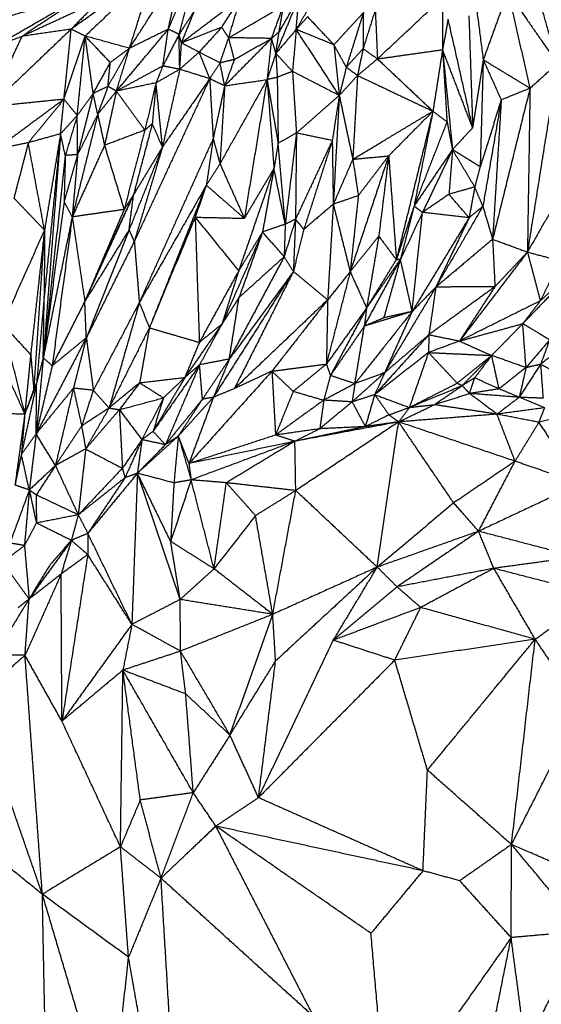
# Model space of a CAD drawing. Header units: millimetres. Extents: x 37.9 to 74.1, y 0 to 92.1.
# Tile 19 of 51: x 48.5 to 51.4, y 69.7 to 75.1. Entities that reach past the tile are written whole.
import ezdxf

# ---------------------------------------------------------------- set-up
doc = ezdxf.new("R2010")
doc.units = ezdxf.units.MM
doc.header["$MEASUREMENT"] = 0
doc.layers.add('Make2D$visible$lines', color=7, linetype='Continuous', true_color=0x000000)

msp = doc.modelspace()

# ---------------------------------------------------------------- linework, layer by layer
at = {"layer": 'Make2D$visible$lines'}
for points in [[(51.0086, 75.5753), (51.054, 75.2268), (51.0994, 74.8783)], [(49.3609, 75.0477), (49.4513, 75.2578), (49.5417, 75.468)], [(49.4199, 75.0185), (49.4808, 75.2432), (49.5417, 75.468)], [(49.2829, 75.3712), (49.0536, 75.2096), (48.8244, 75.0479)], [(49.2829, 75.3712), (49.0923, 75.1904), (48.9018, 75.0096)], [(49.1466, 74.942), (49.2907, 75.1678), (49.4348, 75.3936)], [(49.1466, 74.942), (49.2147, 75.1566), (49.2829, 75.3712)], [(49.3609, 75.0477), (49.3978, 75.2206), (49.4348, 75.3936)], [(51.3624, 75.3698), (51.4359, 75.1136), (51.5093, 74.8574)], [(48.9125, 75.2447), (48.5392, 75.1357), (48.1658, 75.0266)], [(48.9125, 75.2447), (48.6518, 75.0942), (48.391, 74.9437)], [(48.9125, 75.2447), (48.7329, 75.1264), (48.5532, 75.0081)], [(50.1923, 75.2629), (50.1297, 75.1545), (50.067, 75.046)], [(51.2352, 75.2537), (51.1673, 75.066), (51.0994, 74.8783)], [(51.2352, 75.2537), (51.3722, 75.0555), (51.5093, 74.8574)], [(51.2352, 75.2537), (51.2964, 74.9875), (51.3577, 74.7213)], [(48.9779, 75.2035), (48.7664, 75.1062), (48.5549, 75.0088)], [(48.9779, 75.2035), (48.9011, 75.1257), (48.8244, 75.0479)], [(49.7591, 75.218), (49.5963, 75.0948), (49.4336, 74.9717)], [(49.6557, 75.0585), (49.7074, 75.1382), (49.7591, 75.218)], [(49.6941, 75.0004), (49.7266, 75.1092), (49.7591, 75.218)], [(50.0815, 75.2235), (50.018, 75.0688), (49.9545, 74.9141)], [(50.0815, 75.2235), (50.0269, 75.1284), (49.9724, 75.0333)], [(50.067, 75.046), (50.0742, 75.1347), (50.0815, 75.2235)], [(50.5154, 74.8837), (50.6954, 75.0523), (50.8753, 75.2208)], [(50.8753, 75.2208), (50.8752, 75.0777), (50.875, 74.9346)], [(49.507, 75.1529), (49.4635, 75.0857), (49.4199, 75.0185)], [(49.4336, 74.9717), (49.4703, 75.0623), (49.507, 75.1529)], [(49.6941, 75.0004), (49.8456, 75.0896), (49.9972, 75.1788)], [(49.9308, 74.9966), (49.964, 75.0877), (49.9972, 75.1788)], [(49.9724, 75.0333), (49.9848, 75.1061), (49.9972, 75.1788)], [(50.4376, 75.1389), (50.3564, 75.0502), (50.2752, 74.9616)], [(50.4376, 75.1389), (50.3906, 74.9883), (50.3436, 74.8377)], [(50.5033, 75.1545), (50.4697, 75.0474), (50.436, 74.9403)], [(50.4376, 75.1389), (50.4368, 75.0396), (50.436, 74.9403)], [(50.5033, 75.1545), (50.5094, 75.0191), (50.5154, 74.8837)], [(50.1301, 75.1162), (50.0985, 75.0811), (50.067, 75.046)], [(50.2752, 74.9616), (50.2026, 75.0389), (50.1301, 75.1162)], [(50.9059, 75.1033), (50.8905, 75.0189), (50.875, 74.9346)], [(51.0411, 74.5039), (50.9735, 74.8036), (50.9059, 75.1033)], [(51.0201, 75.1219), (51.0306, 74.8129), (51.0411, 74.5039)], [(48.8244, 75.0479), (48.5999, 74.8334), (48.3754, 74.6189)], [(48.8244, 75.0479), (48.6888, 75.028), (48.5532, 75.0081)], [(48.7849, 74.6609), (48.8046, 74.8544), (48.8244, 75.0479)], [(48.9018, 75.0096), (48.8631, 75.0288), (48.8244, 75.0479)], [(49.0743, 74.7057), (49.2176, 74.8767), (49.3609, 75.0477)], [(49.3609, 75.0477), (49.2537, 74.9948), (49.1466, 74.942)], [(49.3307, 74.8448), (49.3458, 74.9462), (49.3609, 75.0477)], [(49.4199, 75.0185), (49.3753, 74.9316), (49.3307, 74.8448)], [(49.4199, 75.0185), (49.3904, 75.0331), (49.3609, 75.0477)], [(49.4336, 74.9717), (49.4267, 74.9951), (49.4199, 75.0185)], [(49.424, 74.8261), (49.422, 74.9223), (49.4199, 75.0185)], [(49.6557, 75.0585), (49.5446, 75.0151), (49.4336, 74.9717)], [(49.6557, 75.0585), (49.5932, 74.9896), (49.5307, 74.9207)], [(49.6941, 75.0004), (49.6749, 75.0295), (49.6557, 75.0585)], [(49.9724, 75.0333), (49.9516, 75.015), (49.9308, 74.9966)], [(50.067, 75.046), (50.0108, 74.98), (49.9545, 74.9141)], [(49.9545, 74.9141), (49.9635, 74.9737), (49.9724, 75.0333)], [(50.067, 75.046), (50.0567, 74.9302), (50.0464, 74.8145)], [(50.3047, 74.6814), (50.1859, 74.8637), (50.067, 75.046)], [(50.2752, 74.9616), (50.1711, 75.0038), (50.067, 75.046)], [(48.3754, 74.6189), (48.4643, 74.8135), (48.5532, 75.0081)], [(48.5532, 75.0081), (48.4721, 74.9759), (48.391, 74.9437)], [(48.7849, 74.6609), (48.8434, 74.8353), (48.9018, 75.0096)], [(48.8581, 74.5713), (48.88, 74.7905), (48.9018, 75.0096)], [(48.946, 74.6922), (48.9239, 74.8509), (48.9018, 75.0096)], [(49.1466, 74.942), (49.0242, 74.9758), (48.9018, 75.0096)], [(49.0406, 74.8635), (48.9712, 74.9366), (48.9018, 75.0096)], [(49.424, 74.8261), (49.4288, 74.8989), (49.4336, 74.9717)], [(49.5307, 74.9207), (49.4822, 74.9462), (49.4336, 74.9717)], [(49.6461, 74.8613), (49.6701, 74.9309), (49.6941, 75.0004)], [(49.6721, 74.7352), (49.8014, 74.8659), (49.9308, 74.9966)], [(49.7255, 74.8803), (49.7098, 74.9403), (49.6941, 75.0004)], [(49.9308, 74.9966), (49.8124, 74.9985), (49.6941, 75.0004)], [(49.7255, 74.8803), (49.8282, 74.9384), (49.9308, 74.9966)], [(49.9308, 74.9966), (49.9184, 74.8829), (49.9061, 74.7693)], [(49.9545, 74.9141), (49.9427, 74.9553), (49.9308, 74.9966)], [(49.0276, 74.7318), (49.0871, 74.8369), (49.1466, 74.942)], [(49.1466, 74.942), (49.0936, 74.9028), (49.0406, 74.8635)], [(49.0743, 74.7057), (49.1105, 74.8239), (49.1466, 74.942)], [(49.5307, 74.9207), (49.4774, 74.8734), (49.424, 74.8261)], [(49.5893, 74.7742), (49.56, 74.8474), (49.5307, 74.9207)], [(49.6461, 74.8613), (49.5884, 74.891), (49.5307, 74.9207)], [(49.9545, 74.9141), (49.9303, 74.8417), (49.9061, 74.7693)], [(49.9545, 74.9141), (49.9583, 74.848), (49.9621, 74.7819)], [(50.0464, 74.8145), (50.0004, 74.8643), (49.9545, 74.9141)], [(50.3436, 74.8377), (50.3094, 74.8996), (50.2752, 74.9616)], [(50.2752, 74.9616), (50.29, 74.8215), (50.3047, 74.6814)], [(50.436, 74.9403), (50.3898, 74.889), (50.3436, 74.8377)], [(50.436, 74.9403), (50.4208, 74.8661), (50.4056, 74.792)], [(50.436, 74.9403), (50.4757, 74.912), (50.5154, 74.8837)], [(50.5154, 74.8837), (50.6952, 74.9092), (50.875, 74.9346)], [(50.875, 74.9346), (50.8484, 74.7647), (50.8217, 74.5948)], [(50.875, 74.9346), (50.8872, 74.7355), (50.8995, 74.5364)], [(51.0391, 74.5091), (50.957, 74.7218), (50.875, 74.9346)], [(50.875, 74.9346), (50.9023, 74.6586), (50.9296, 74.3826)], [(48.946, 74.6922), (48.9933, 74.7778), (49.0406, 74.8635)], [(49.0276, 74.7318), (49.0341, 74.7977), (49.0406, 74.8635)], [(49.6461, 74.8613), (49.6177, 74.8178), (49.5893, 74.7742)], [(49.7255, 74.8803), (49.6858, 74.8708), (49.6461, 74.8613)], [(49.6721, 74.7352), (49.6591, 74.7982), (49.6461, 74.8613)], [(49.7255, 74.8803), (49.6988, 74.8077), (49.6721, 74.7352)], [(50.4056, 74.792), (50.4605, 74.8378), (50.5154, 74.8837)], [(50.5154, 74.8837), (50.6686, 74.7393), (50.8217, 74.5948)], [(51.0994, 74.8783), (51.0703, 74.6911), (51.0411, 74.5039)], [(51.0994, 74.8783), (51.091, 74.5829), (51.0825, 74.2875)], [(51.0994, 74.8783), (51.1491, 74.7677), (51.1989, 74.657)], [(51.3577, 74.7213), (51.2286, 74.7998), (51.0994, 74.8783)], [(51.5093, 74.8574), (51.4264, 74.3374), (51.3435, 73.8174)], [(51.5093, 74.8574), (51.4335, 74.7893), (51.3577, 74.7213)], [(49.3307, 74.8448), (49.2025, 74.7752), (49.0743, 74.7057)], [(49.3307, 74.8448), (49.3118, 74.798), (49.293, 74.7513)], [(49.424, 74.8261), (49.3585, 74.7887), (49.293, 74.7513)], [(49.424, 74.8261), (49.3763, 74.6119), (49.3287, 74.3978)], [(49.424, 74.8261), (49.3773, 74.8354), (49.3307, 74.8448)], [(49.5893, 74.7742), (49.5067, 74.8002), (49.424, 74.8261)], [(50.0464, 74.8145), (50.0042, 74.7982), (49.9621, 74.7819)], [(50.0464, 74.8145), (50.0572, 74.6445), (50.0681, 74.4746)], [(50.3047, 74.6814), (50.1755, 74.7479), (50.0464, 74.8145)], [(50.3436, 74.8377), (50.3242, 74.7596), (50.3047, 74.6814)], [(50.3436, 74.8377), (50.3746, 74.8148), (50.4056, 74.792)], [(49.293, 74.7513), (49.1837, 74.7285), (49.0743, 74.7057)], [(49.5893, 74.7742), (49.3813, 74.3253), (49.1732, 73.8764)], [(49.293, 74.7513), (49.2622, 74.6209), (49.2315, 74.4905)], [(49.293, 74.7513), (49.2825, 74.6385), (49.272, 74.5258)], [(49.3287, 74.3978), (49.3108, 74.5745), (49.293, 74.7513)], [(49.5893, 74.7742), (49.459, 74.586), (49.3287, 74.3978)], [(49.6721, 74.7352), (49.6307, 74.7547), (49.5893, 74.7742)], [(49.5893, 74.7742), (49.5988, 74.609), (49.6084, 74.4438)], [(49.9061, 74.7693), (49.776, 74.5371), (49.6458, 74.3049)], [(49.6721, 74.7352), (49.7891, 74.7522), (49.9061, 74.7693)], [(49.9061, 74.7693), (49.8434, 74.3865), (49.7806, 74.0036)], [(49.9621, 74.7819), (49.9341, 74.7756), (49.9061, 74.7693)], [(49.9061, 74.7693), (49.9367, 74.5936), (49.9673, 74.4179)], [(49.9061, 74.7693), (49.9251, 74.5243), (49.9441, 74.2793)], [(49.9621, 74.7819), (49.9647, 74.5999), (49.9673, 74.4179)], [(50.4056, 74.792), (50.3552, 74.7367), (50.3047, 74.6814)], [(50.4056, 74.792), (50.3924, 74.5607), (50.3792, 74.3294)], [(50.4056, 74.792), (50.6137, 74.6934), (50.8217, 74.5948)], [(48.946, 74.6922), (48.9021, 74.6317), (48.8581, 74.5713)], [(48.946, 74.6922), (48.9031, 74.5238), (48.8602, 74.3555)], [(49.0276, 74.7318), (48.9868, 74.712), (48.946, 74.6922)], [(48.9709, 74.5778), (48.9585, 74.635), (48.946, 74.6922)], [(49.0276, 74.7318), (48.9993, 74.6548), (48.9709, 74.5778)], [(49.0743, 74.7057), (49.0226, 74.6418), (48.9709, 74.5778)], [(49.0743, 74.7057), (49.0415, 74.5559), (49.0086, 74.4061)], [(49.0743, 74.7057), (49.051, 74.7188), (49.0276, 74.7318)], [(49.2315, 74.4905), (49.1529, 74.5981), (49.0743, 74.7057)], [(49.6721, 74.7352), (49.6402, 74.5895), (49.6084, 74.4438)], [(49.6721, 74.7352), (49.659, 74.52), (49.6458, 74.3049)], [(51.3577, 74.7213), (51.2544, 74.3045), (51.1511, 73.8877)], [(51.3577, 74.7213), (51.2783, 74.6892), (51.1989, 74.657)], [(51.3577, 74.7213), (51.3506, 74.2699), (51.3435, 73.8185)], [(48.7849, 74.6609), (48.5802, 74.6399), (48.3754, 74.6189)], [(48.7849, 74.6609), (48.5977, 74.5224), (48.4104, 74.3838)], [(48.7849, 74.6609), (48.6864, 74.5408), (48.5878, 74.4207)], [(48.7659, 74.4702), (48.7754, 74.5655), (48.7849, 74.6609)], [(48.8581, 74.5713), (48.8215, 74.6161), (48.7849, 74.6609)], [(50.3047, 74.6814), (50.1864, 74.578), (50.0681, 74.4746)], [(50.3047, 74.6814), (50.2853, 74.5571), (50.2659, 74.4327)], [(50.3047, 74.6814), (50.2881, 74.3812), (50.2715, 74.081)], [(50.3047, 74.6814), (50.342, 74.5054), (50.3792, 74.3294)], [(51.1989, 74.657), (51.1407, 74.4723), (51.0825, 74.2875)], [(51.1989, 74.657), (51.1481, 74.3635), (51.0974, 74.0699)], [(51.1989, 74.657), (51.175, 74.2723), (51.1511, 73.8877)], [(50.3792, 74.3294), (50.6005, 74.4621), (50.8217, 74.5948)], [(50.5774, 74.3484), (50.6996, 74.4716), (50.8217, 74.5948)], [(50.8217, 74.5948), (50.7208, 74.1847), (50.6199, 73.7746)], [(50.8217, 74.5948), (50.7696, 74.3331), (50.7175, 74.0714)], [(50.8217, 74.5948), (50.8606, 74.5656), (50.8995, 74.5364)], [(48.8581, 74.5713), (48.812, 74.5207), (48.7659, 74.4702)], [(48.8581, 74.5713), (48.825, 74.4607), (48.792, 74.3502)], [(48.9709, 74.5778), (48.9006, 74.2945), (48.8303, 74.0111)], [(48.8602, 74.3555), (48.8592, 74.4634), (48.8581, 74.5713)], [(48.9709, 74.5778), (48.9156, 74.4666), (48.8602, 74.3555)], [(48.9709, 74.5778), (48.9898, 74.4919), (49.0086, 74.4061)], [(50.8995, 74.5364), (50.8085, 74.3039), (50.7175, 74.0714)], [(50.8995, 74.5364), (50.9145, 74.4595), (50.9296, 74.3826)], [(49.2315, 74.4905), (49.1201, 74.4483), (49.0086, 74.4061)], [(49.2315, 74.4905), (49.1742, 74.2712), (49.1168, 74.052)], [(49.272, 74.5258), (49.2205, 74.33), (49.1691, 74.1342)], [(49.272, 74.5258), (49.2518, 74.5081), (49.2315, 74.4905)], [(49.3287, 74.3978), (49.3004, 74.4618), (49.272, 74.5258)], [(51.0411, 74.5039), (50.9853, 74.4432), (50.9296, 74.3826)], [(48.5878, 74.4207), (48.4991, 74.4023), (48.4104, 74.3838)], [(48.5878, 74.4207), (48.5482, 74.2679), (48.5087, 74.1152)], [(48.7659, 74.4702), (48.6768, 74.4454), (48.5878, 74.4207)], [(48.6773, 73.9389), (48.6325, 74.1798), (48.5878, 74.4207)], [(48.7659, 74.4702), (48.7181, 73.8517), (48.6703, 73.2333)], [(48.7635, 74.4468), (48.7196, 74.0092), (48.6757, 73.5717)], [(48.7659, 74.4702), (48.7216, 74.2045), (48.6773, 73.9389)], [(48.792, 74.3502), (48.7789, 74.4102), (48.7659, 74.4702)], [(49.6084, 74.4438), (49.4045, 73.9912), (49.2007, 73.5387)], [(49.6084, 74.4438), (49.5895, 74.3149), (49.5707, 74.1861)], [(49.6084, 74.4438), (49.6271, 74.3743), (49.6458, 74.3049)], [(50.0681, 74.4746), (50.0177, 74.4463), (49.9673, 74.4179)], [(50.0681, 74.4746), (50.0372, 74.2228), (50.0063, 73.9709)], [(50.0681, 74.4746), (50.0656, 74.2365), (50.0631, 73.9984)], [(50.2659, 74.4327), (50.1645, 74.2156), (50.0631, 73.9984)], [(50.2659, 74.4327), (50.167, 74.4537), (50.0681, 74.4746)], [(50.2659, 74.4327), (50.1875, 74.1876), (50.1091, 73.9424)], [(50.2659, 74.4327), (50.2687, 74.2569), (50.2715, 74.081)], [(49.0086, 74.4061), (48.9195, 74.2086), (48.8303, 74.0111)], [(49.0086, 74.4061), (49.0627, 74.229), (49.1168, 74.052)], [(49.3287, 74.3978), (49.2364, 74.1688), (49.1441, 73.9399)], [(49.3287, 74.3978), (49.2489, 74.266), (49.1691, 74.1342)], [(49.3287, 74.3978), (49.2509, 74.1371), (49.1732, 73.8764)], [(49.9673, 74.4179), (49.9557, 74.3486), (49.9441, 74.2793)], [(50.0063, 73.9709), (49.9868, 74.1944), (49.9673, 74.4179)], [(50.9296, 74.3826), (50.8235, 74.227), (50.7175, 74.0714)], [(50.9296, 74.3826), (50.8468, 74.2091), (50.764, 74.0357)], [(50.9296, 74.3826), (50.9199, 74.2593), (50.9103, 74.1361)], [(51.0528, 74.1767), (50.9912, 74.2796), (50.9296, 74.3826)], [(51.0825, 74.2875), (51.006, 74.3351), (50.9296, 74.3826)], [(48.792, 74.3502), (48.7311, 73.7918), (48.6703, 73.2333)], [(48.8602, 74.3555), (48.8228, 74.2257), (48.7854, 74.0958)], [(48.792, 74.3502), (48.7887, 74.223), (48.7854, 74.0958)], [(48.8602, 74.3555), (48.8261, 74.3528), (48.792, 74.3502)], [(48.8602, 74.3555), (48.8453, 74.1833), (48.8303, 74.0111)], [(50.3792, 74.3294), (50.3253, 74.2052), (50.2715, 74.081)], [(50.5774, 74.3484), (50.4711, 74.0284), (50.3648, 73.7085)], [(50.3792, 74.3294), (50.4783, 74.3389), (50.5774, 74.3484)], [(50.3792, 74.3294), (50.3946, 74.229), (50.41, 74.1287)], [(50.41, 74.1287), (50.4937, 74.2385), (50.5774, 74.3484)], [(50.5774, 74.3484), (50.5501, 74.1267), (50.5228, 73.905)], [(50.5774, 74.3484), (50.5986, 74.0615), (50.6199, 73.7746)], [(49.6458, 74.3049), (49.6083, 74.2455), (49.5707, 74.1861)], [(49.6458, 74.3049), (49.7132, 74.1543), (49.7806, 74.0036)], [(49.9441, 74.2793), (49.8467, 73.9964), (49.7493, 73.7135)], [(49.9441, 74.2793), (49.8624, 74.1415), (49.7806, 74.0036)], [(49.9441, 74.2793), (49.9127, 74.1037), (49.8812, 73.9282)], [(50.0063, 73.9709), (49.9752, 74.1251), (49.9441, 74.2793)], [(51.0825, 74.2875), (51.0677, 74.2321), (51.0528, 74.1767)], [(51.5863, 74.2422), (51.4651, 74.0302), (51.344, 73.8183)], [(49.5707, 74.1861), (49.3857, 73.8624), (49.2007, 73.5387)], [(49.5707, 74.1861), (49.4134, 73.7925), (49.2561, 73.399)], [(49.5707, 74.1861), (49.5399, 74.0979), (49.5091, 74.0098)], [(49.5707, 74.1861), (49.6757, 74.0949), (49.7806, 74.0036)], [(51.0528, 74.1767), (50.9815, 74.1564), (50.9103, 74.1361)], [(51.0528, 74.1767), (51.0371, 74.0915), (51.0213, 74.0063)], [(51.0974, 74.0699), (51.0751, 74.1233), (51.0528, 74.1767)], [(48.6773, 73.9389), (48.593, 74.027), (48.5087, 74.1152)], [(48.7854, 74.0958), (48.7278, 73.6646), (48.6703, 73.2333)], [(48.8303, 74.0111), (48.8078, 74.0535), (48.7854, 74.0958)], [(49.1691, 74.1342), (49.0344, 73.8397), (48.8997, 73.5452)], [(49.1691, 74.1342), (49.1429, 74.0931), (49.1168, 74.052)], [(49.1441, 73.9399), (49.1566, 74.037), (49.1691, 74.1342)], [(50.41, 74.1287), (50.3408, 74.1048), (50.2715, 74.081)], [(50.41, 74.1287), (50.3874, 73.9186), (50.3648, 73.7085)], [(50.9103, 74.1361), (50.8371, 74.0859), (50.764, 74.0357)], [(51.0213, 74.0063), (50.9658, 74.0712), (50.9103, 74.1361)], [(49.1168, 74.052), (48.9736, 74.0315), (48.8303, 74.0111)], [(49.1462, 74.0855), (49.0579, 73.8968), (48.9696, 73.7082)], [(49.1168, 74.052), (49.0432, 73.8801), (48.9696, 73.7082)], [(50.2715, 74.081), (50.1903, 74.0117), (50.1091, 73.9424)], [(50.2715, 74.081), (50.2561, 73.8172), (50.2406, 73.5535)], [(50.2715, 74.081), (50.3182, 73.8947), (50.3648, 73.7085)], [(50.7175, 74.0714), (50.6687, 73.923), (50.6199, 73.7746)], [(50.7175, 74.0714), (50.68, 73.9237), (50.6424, 73.776)], [(50.764, 74.0357), (50.7408, 74.0535), (50.7175, 74.0714)], [(51.0974, 74.0699), (50.9676, 73.8468), (50.8378, 73.6236)], [(51.0974, 74.0699), (51.0594, 74.0381), (51.0213, 74.0063)], [(51.0974, 74.0699), (51.1243, 73.9788), (51.1511, 73.8877)], [(48.8303, 74.0111), (48.7503, 73.6222), (48.6703, 73.2333)], [(48.8303, 74.0111), (48.7751, 73.6004), (48.7198, 73.1897)], [(48.8303, 74.0111), (48.865, 73.7781), (48.8997, 73.5452)], [(49.5091, 74.0098), (49.3903, 73.7229), (49.2714, 73.4361)], [(49.5091, 74.0098), (49.5206, 73.6641), (49.5321, 73.3185)], [(49.5091, 74.0098), (49.6292, 73.8616), (49.7493, 73.7135)], [(49.5091, 74.0098), (49.6449, 74.0067), (49.7806, 74.0036)], [(50.0631, 73.9984), (50.0317, 73.8948), (50.0003, 73.7912)], [(50.0631, 73.9984), (50.0347, 73.9847), (50.0063, 73.9709)], [(50.0631, 73.9984), (50.0572, 73.8543), (50.0513, 73.7102)], [(50.1091, 73.9424), (50.0861, 73.9704), (50.0631, 73.9984)], [(50.764, 74.0357), (50.7032, 73.9059), (50.6424, 73.776)], [(50.7071, 73.4891), (50.7356, 73.7624), (50.764, 74.0357)], [(51.0213, 74.0063), (50.8642, 73.7477), (50.7071, 73.4891)], [(51.0213, 74.0063), (50.8927, 74.021), (50.764, 74.0357)], [(51.0213, 74.0063), (50.9316, 73.8191), (50.8418, 73.6319)], [(48.6773, 73.9389), (48.5615, 73.679), (48.4457, 73.419)], [(48.6773, 73.9389), (48.6391, 73.5949), (48.6009, 73.2508)], [(48.6773, 73.9389), (48.6476, 73.4996), (48.6179, 73.0602)], [(48.6773, 73.9389), (48.6765, 73.7553), (48.6757, 73.5717)], [(49.1441, 73.9399), (49.0219, 73.7425), (48.8997, 73.5452)], [(49.1441, 73.9399), (49.0265, 73.6428), (48.9089, 73.3456)], [(49.1732, 73.8764), (49.1586, 73.9082), (49.1441, 73.9399)], [(50.0063, 73.9709), (49.9437, 73.9496), (49.8812, 73.9282)], [(50.0063, 73.9709), (50.0033, 73.8811), (50.0003, 73.7912)], [(50.1091, 73.9424), (50.0802, 73.8263), (50.0513, 73.7102)], [(49.8812, 73.9282), (49.7691, 73.6737), (49.6569, 73.4193)], [(49.8812, 73.9282), (49.8153, 73.8208), (49.7493, 73.7135)], [(49.8812, 73.9282), (49.8161, 73.7471), (49.751, 73.566)], [(50.0003, 73.7912), (49.9407, 73.8597), (49.8812, 73.9282)], [(50.3648, 73.7085), (50.4438, 73.8067), (50.5228, 73.905)], [(50.5228, 73.905), (50.4892, 73.7066), (50.4556, 73.5082)], [(50.5228, 73.905), (50.5713, 73.8398), (50.6199, 73.7746)], [(51.1511, 73.8877), (50.9945, 73.7556), (50.8378, 73.6236)], [(51.1511, 73.8877), (51.1576, 73.7568), (51.1641, 73.6259)], [(51.1511, 73.8877), (51.2473, 73.8526), (51.3435, 73.8174)], [(49.1732, 73.8764), (49.0407, 73.6102), (48.9083, 73.344)], [(49.1732, 73.8764), (49.1869, 73.7075), (49.2007, 73.5387)], [(50.0003, 73.7912), (49.849, 73.5088), (49.6977, 73.2263)], [(50.0003, 73.7912), (49.8756, 73.6786), (49.751, 73.566)], [(50.0513, 73.7102), (50.0258, 73.7507), (50.0003, 73.7912)], [(50.443, 73.4081), (50.5427, 73.592), (50.6424, 73.776)], [(50.4556, 73.5082), (50.549, 73.6421), (50.6424, 73.776)], [(50.4556, 73.5082), (50.5377, 73.6414), (50.6199, 73.7746)], [(50.5519, 73.4544), (50.5972, 73.6152), (50.6424, 73.776)], [(50.6424, 73.776), (50.6311, 73.7753), (50.6199, 73.7746)], [(50.7071, 73.4891), (50.6748, 73.6326), (50.6424, 73.776)], [(51.3435, 73.8174), (51.1561, 73.5717), (50.9687, 73.3259)], [(51.3435, 73.8174), (51.2538, 73.7217), (51.1641, 73.6259)], [(51.3435, 73.8174), (51.4336, 73.7934), (51.5238, 73.7693)], [(51.3435, 73.8174), (51.3791, 73.6826), (51.4147, 73.5478)], [(51.5238, 73.7693), (51.4692, 73.6585), (51.4147, 73.5478)], [(51.6072, 73.7233), (51.4625, 73.5725), (51.3178, 73.4217)], [(51.6169, 73.7334), (51.5158, 73.6406), (51.4147, 73.5478)], [(48.9696, 73.7082), (48.9346, 73.6267), (48.8997, 73.5452)], [(49.7493, 73.7135), (49.6407, 73.516), (49.5321, 73.3185)], [(50.0513, 73.7102), (49.8305, 73.3628), (49.6097, 73.0154)], [(49.7493, 73.7135), (49.7031, 73.5664), (49.6569, 73.4193)], [(50.0513, 73.7102), (49.8745, 73.4682), (49.6977, 73.2263)], [(50.0513, 73.7102), (49.8885, 73.3867), (49.7256, 73.0632)], [(50.0513, 73.7102), (50.146, 73.6318), (50.2406, 73.5535)], [(50.3648, 73.7085), (50.2992, 73.4536), (50.2336, 73.1988)], [(50.3648, 73.7085), (50.3027, 73.631), (50.2406, 73.5535)], [(50.3648, 73.7085), (50.4102, 73.6083), (50.4556, 73.5082)], [(50.8378, 73.6236), (50.6966, 73.3875), (50.5555, 73.1514)], [(50.8378, 73.6236), (50.7725, 73.5564), (50.7071, 73.4891)], [(51.1641, 73.6259), (50.9818, 73.4934), (50.7995, 73.3608)], [(50.8378, 73.6236), (50.8186, 73.4922), (50.7995, 73.3608)], [(51.1641, 73.6259), (51.0009, 73.6248), (50.8378, 73.6236)], [(51.1641, 73.6259), (51.0664, 73.4759), (50.9687, 73.3259)], [(48.6757, 73.5717), (48.6547, 73.3331), (48.6338, 73.0945)], [(48.6703, 73.2333), (48.673, 73.4025), (48.6757, 73.5717)], [(49.751, 73.566), (49.704, 73.4926), (49.6569, 73.4193)], [(49.6977, 73.2263), (49.7244, 73.3961), (49.751, 73.566)], [(50.2406, 73.5535), (49.9831, 73.3083), (49.7256, 73.0632)], [(50.2406, 73.5535), (50.0869, 73.3566), (49.9332, 73.1598)], [(50.2406, 73.5535), (50.2371, 73.3761), (50.2336, 73.1988)], [(48.8997, 73.5452), (48.8098, 73.3674), (48.7198, 73.1897)], [(48.9082, 73.3459), (48.904, 73.4455), (48.8997, 73.5452)], [(49.2007, 73.5387), (49.0737, 73.2963), (48.9468, 73.054)], [(49.2007, 73.5387), (49.1172, 73.2476), (49.0337, 72.9564)], [(49.2007, 73.5387), (49.2284, 73.4688), (49.2561, 73.399)], [(50.4556, 73.5082), (50.3446, 73.3535), (50.2336, 73.1988)], [(50.4556, 73.5082), (50.3556, 73.3218), (50.2556, 73.1354)], [(50.4556, 73.5082), (50.4493, 73.4581), (50.443, 73.4081)], [(51.4147, 73.5478), (51.1917, 73.4368), (50.9687, 73.3259)], [(51.4147, 73.5478), (51.3662, 73.4847), (51.3178, 73.4217)], [(50.7071, 73.4891), (50.549, 73.2898), (50.3909, 73.0906)], [(50.7071, 73.4891), (50.5751, 73.4486), (50.443, 73.4081)], [(50.5519, 73.4544), (50.4975, 73.4312), (50.443, 73.4081)], [(50.7071, 73.4891), (50.6295, 73.4718), (50.5519, 73.4544)], [(50.7071, 73.4891), (50.6313, 73.3203), (50.5555, 73.1514)], [(48.3531, 73.3996), (48.4607, 73.1608), (48.5683, 72.922)], [(48.4457, 73.419), (48.507, 73.1705), (48.5683, 72.922)], [(48.4457, 73.419), (48.5233, 73.3349), (48.6009, 73.2508)], [(49.2561, 73.399), (49.1449, 73.1777), (49.0337, 72.9564)], [(49.2561, 73.399), (49.2293, 73.2472), (49.2026, 73.0953)], [(49.2561, 73.399), (49.3941, 73.3587), (49.5321, 73.3185)], [(49.6569, 73.4193), (49.5545, 73.2722), (49.4521, 73.1251)], [(49.6569, 73.4193), (49.5945, 73.3689), (49.5321, 73.3185)], [(49.6569, 73.4193), (49.5952, 73.3071), (49.5334, 73.1949)], [(50.443, 73.4081), (50.3493, 73.2717), (50.2556, 73.1354)], [(50.3909, 73.0906), (50.417, 73.2493), (50.443, 73.4081)], [(50.9687, 73.3259), (51.1433, 73.3738), (51.3178, 73.4217)], [(51.3178, 73.4217), (51.2319, 73.334), (51.1461, 73.2463)], [(51.3357, 73.1789), (51.3267, 73.3003), (51.3178, 73.4217)], [(51.4661, 73.3321), (51.392, 73.3769), (51.3178, 73.4217)], [(48.9083, 73.344), (48.7698, 73.079), (48.6313, 72.814)], [(48.9083, 73.344), (48.8141, 73.2668), (48.7198, 73.1897)], [(48.9083, 73.344), (48.8725, 73.2049), (48.8368, 73.0657)], [(48.9083, 73.344), (48.9275, 73.199), (48.9468, 73.054)], [(50.7995, 73.3608), (50.6499, 73.1954), (50.5003, 73.0299)], [(50.7995, 73.3608), (50.6775, 73.2561), (50.5555, 73.1514)], [(50.7995, 73.3608), (50.7983, 73.3116), (50.7971, 73.2624)], [(50.7995, 73.3608), (50.8841, 73.3434), (50.9687, 73.3259)], [(49.5321, 73.3185), (49.4921, 73.2218), (49.4521, 73.1251)], [(50.9687, 73.3259), (50.8829, 73.2942), (50.7971, 73.2624)], [(50.9687, 73.3259), (51.0574, 73.2861), (51.1461, 73.2463)], [(51.4661, 73.3321), (51.4009, 73.2555), (51.3357, 73.1789)], [(51.4661, 73.3321), (51.4411, 73.2646), (51.416, 73.1971)], [(51.5822, 73.3301), (51.4991, 73.2636), (51.416, 73.1971)], [(48.6009, 73.2508), (48.5846, 73.0864), (48.5683, 72.922)], [(48.6009, 73.2508), (48.6094, 73.1555), (48.6179, 73.0602)], [(48.6703, 73.2333), (48.6508, 73.0237), (48.6313, 72.814)], [(48.6703, 73.2333), (48.652, 73.1639), (48.6338, 73.0945)], [(48.7198, 73.1897), (48.6951, 73.2115), (48.6703, 73.2333)], [(49.6977, 73.2263), (49.6156, 73.2106), (49.5334, 73.1949)], [(49.6977, 73.2263), (49.6235, 73.1154), (49.5493, 73.0046)], [(49.6977, 73.2263), (49.6537, 73.1208), (49.6097, 73.0154)], [(50.7971, 73.2624), (50.6487, 73.1461), (50.5003, 73.0299)], [(50.7971, 73.2624), (50.7444, 73.1109), (50.6917, 72.9593)], [(50.7971, 73.2624), (50.9716, 73.2544), (51.1461, 73.2463)], [(50.7971, 73.2624), (50.8765, 73.1779), (50.956, 73.0933)], [(51.1461, 73.2463), (51.0511, 73.1698), (50.956, 73.0933)], [(51.1461, 73.2463), (51.0647, 73.1632), (50.9833, 73.08)], [(51.1461, 73.2463), (51.099, 73.1844), (51.0519, 73.1224)], [(51.3357, 73.1789), (51.2409, 73.2126), (51.1461, 73.2463)], [(51.1872, 73.0617), (51.1666, 73.154), (51.1461, 73.2463)], [(48.7198, 73.1897), (48.6756, 73.0019), (48.6313, 72.814)], [(49.5334, 73.1949), (49.4051, 73.0111), (49.2768, 72.8273)], [(49.5334, 73.1949), (49.4391, 72.9742), (49.3448, 72.7536)], [(49.5334, 73.1949), (49.4927, 73.16), (49.4521, 73.1251)], [(49.5493, 73.0046), (49.5413, 73.0997), (49.5334, 73.1949)], [(49.9332, 73.1598), (50.0834, 73.1793), (50.2336, 73.1988)], [(50.2336, 73.1988), (50.1421, 73.1235), (50.0506, 73.0482)], [(50.2336, 73.1988), (50.2446, 73.1671), (50.2556, 73.1354)], [(51.3357, 73.1789), (51.2614, 73.1203), (51.1872, 73.0617)], [(51.416, 73.1971), (51.3572, 73.1061), (51.2984, 73.0151)], [(51.3357, 73.1789), (51.317, 73.097), (51.2984, 73.0151)], [(51.416, 73.1971), (51.3758, 73.188), (51.3357, 73.1789)], [(51.416, 73.1971), (51.4228, 73.1036), (51.4297, 73.01)], [(51.5031, 73.1523), (51.4595, 73.1747), (51.416, 73.1971)], [(49.2026, 73.0953), (49.3273, 73.1102), (49.4521, 73.1251)], [(49.4521, 73.1251), (49.3644, 72.9762), (49.2768, 72.8273)], [(49.4521, 73.1251), (49.3931, 73.0687), (49.3341, 73.0124)], [(49.9332, 73.1598), (49.7038, 72.9044), (49.4745, 72.649)], [(49.9332, 73.1598), (49.8294, 73.1115), (49.7256, 73.0632)], [(49.9332, 73.1598), (49.9919, 73.104), (50.0506, 73.0482)], [(49.9332, 73.1598), (49.9429, 72.9834), (49.9527, 72.8069)], [(50.2556, 73.1354), (50.2374, 73.0674), (50.2192, 72.9994)], [(50.3909, 73.0906), (50.3232, 73.113), (50.2556, 73.1354)], [(50.5555, 73.1514), (50.4655, 73.0706), (50.3755, 72.9898)], [(50.5555, 73.1514), (50.4732, 73.121), (50.3909, 73.0906)], [(50.5555, 73.1514), (50.5279, 73.0907), (50.5003, 73.0299)], [(51.0519, 73.1224), (51.0176, 73.1012), (50.9833, 73.08)], [(51.0238, 73.0363), (51.0379, 73.0794), (51.0519, 73.1224)], [(51.1872, 73.0617), (51.1195, 73.092), (51.0519, 73.1224)], [(48.6338, 73.0945), (48.5917, 72.8972), (48.5496, 72.6998)], [(48.6338, 73.0945), (48.6011, 73.0083), (48.5683, 72.922)], [(48.6338, 73.0945), (48.6258, 73.0773), (48.6179, 73.0602)], [(48.6313, 72.814), (48.6326, 72.9542), (48.6338, 73.0945)], [(48.8368, 73.0657), (48.7341, 72.9399), (48.6313, 72.814)], [(48.8368, 73.0657), (48.7871, 72.8519), (48.7375, 72.6382)], [(48.9468, 73.054), (48.8918, 73.0599), (48.8368, 73.0657)], [(48.8368, 73.0657), (48.8595, 72.9614), (48.8822, 72.857)], [(49.2026, 73.0953), (49.1182, 73.0259), (49.0337, 72.9564)], [(49.2026, 73.0953), (49.1466, 73.021), (49.0906, 72.9467)], [(49.2026, 73.0953), (49.2684, 73.0538), (49.3341, 73.0124)], [(49.7256, 73.0632), (49.6676, 73.0393), (49.6097, 73.0154)], [(50.3909, 73.0906), (50.305, 73.045), (50.2192, 72.9994)], [(50.3909, 73.0906), (50.3832, 73.0402), (50.3755, 72.9898)], [(50.6917, 72.9593), (50.8239, 73.0263), (50.956, 73.0933)], [(50.6917, 72.9593), (50.8375, 73.0197), (50.9833, 73.08)], [(50.8286, 72.9744), (50.9059, 73.0272), (50.9833, 73.08)], [(50.956, 73.0933), (50.9696, 73.0867), (50.9833, 73.08)], [(51.0238, 73.0363), (51.0035, 73.0582), (50.9833, 73.08)], [(51.1872, 73.0617), (51.1055, 73.049), (51.0238, 73.0363)], [(51.2984, 73.0151), (51.2428, 73.0384), (51.1872, 73.0617)], [(48.6179, 73.0602), (48.5931, 72.9911), (48.5683, 72.922)], [(48.9468, 73.054), (48.9145, 72.9555), (48.8822, 72.857)], [(48.9468, 73.054), (48.9902, 73.0052), (49.0337, 72.9564)], [(49.0906, 72.9467), (49.2124, 72.9796), (49.3341, 73.0124)], [(49.3341, 73.0124), (49.2745, 72.8968), (49.215, 72.7812)], [(49.3341, 73.0124), (49.3054, 72.9198), (49.2768, 72.8273)], [(49.6097, 73.0154), (49.5128, 72.9084), (49.4159, 72.8014)], [(49.6097, 73.0154), (49.5421, 72.8322), (49.4745, 72.649)], [(49.6097, 73.0154), (49.5795, 73.01), (49.5493, 73.0046)], [(50.0506, 73.0482), (50.0016, 72.9276), (49.9527, 72.8069)], [(50.0506, 73.0482), (50.1349, 73.0238), (50.2192, 72.9994)], [(50.5003, 73.0299), (50.4387, 73.0101), (50.377, 72.9903)], [(50.5003, 73.0299), (50.4746, 72.9416), (50.4488, 72.8534)], [(50.5003, 73.0299), (50.5394, 72.974), (50.5786, 72.9182)], [(50.5003, 73.0299), (50.596, 72.9946), (50.6917, 72.9593)], [(50.8286, 72.9744), (50.9262, 73.0054), (51.0238, 73.0363)], [(51.1753, 72.9221), (51.0995, 72.9792), (51.0238, 73.0363)], [(51.2984, 73.0151), (51.1611, 73.0257), (51.0238, 73.0363)], [(51.2984, 73.0151), (51.2368, 72.9686), (51.1753, 72.9221)], [(51.4389, 72.9576), (51.3686, 72.9864), (51.2984, 73.0151)], [(51.4297, 73.01), (51.364, 73.0126), (51.2984, 73.0151)], [(49.0337, 72.9564), (48.958, 72.9067), (48.8822, 72.857)], [(49.0337, 72.9564), (48.9691, 72.8433), (48.9044, 72.7302)], [(49.0337, 72.9564), (49.0622, 72.9516), (49.0906, 72.9467)], [(49.5493, 73.0046), (49.4471, 72.8791), (49.3448, 72.7536)], [(49.5493, 73.0046), (49.4826, 72.903), (49.4159, 72.8014)], [(50.2192, 72.9994), (50.0859, 72.9032), (49.9527, 72.8069)], [(50.2192, 72.9994), (50.2082, 72.9204), (50.1972, 72.8414)], [(50.3755, 72.9898), (50.2864, 72.9156), (50.1972, 72.8414)], [(50.3755, 72.9898), (50.2974, 72.9946), (50.2192, 72.9994)], [(50.3755, 72.9898), (50.4122, 72.9216), (50.4488, 72.8534)], [(50.5786, 72.9182), (50.6351, 72.9387), (50.6917, 72.9593)], [(50.6326, 72.8795), (50.7306, 72.9269), (50.8286, 72.9744)], [(50.6326, 72.8795), (50.6622, 72.9194), (50.6917, 72.9593)], [(50.6917, 72.9593), (50.7601, 72.9669), (50.8286, 72.9744)], [(51.1753, 72.9221), (51.0019, 72.9483), (50.8286, 72.9744)], [(51.4389, 72.9576), (51.3071, 72.9399), (51.1753, 72.9221)], [(51.9003, 73.0028), (51.6537, 72.94), (51.4071, 72.8771)], [(51.4071, 72.8771), (51.423, 72.9173), (51.4389, 72.9576)], [(48.5683, 72.922), (48.4542, 72.9242), (48.34, 72.9265)], [(48.5683, 72.922), (48.5413, 72.7265), (48.5142, 72.531)], [(48.5683, 72.922), (48.5589, 72.8109), (48.5496, 72.6998)], [(49.0906, 72.9467), (48.9975, 72.8385), (48.9044, 72.7302)], [(49.0906, 72.9467), (49.1528, 72.864), (49.215, 72.7812)], [(49.0906, 72.9467), (49.099, 72.7851), (49.1073, 72.6235)], [(50.5786, 72.9182), (50.5137, 72.8858), (50.4488, 72.8534)], [(50.6326, 72.8795), (50.6056, 72.8988), (50.5786, 72.9182)], [(51.1753, 72.9221), (50.9039, 72.9008), (50.6326, 72.8795)], [(51.4071, 72.8771), (51.2912, 72.8996), (51.1753, 72.9221)], [(51.2753, 72.6624), (51.2253, 72.7923), (51.1753, 72.9221)], [(48.8822, 72.857), (48.8098, 72.7476), (48.7375, 72.6382)], [(48.8822, 72.857), (48.8933, 72.7936), (48.9044, 72.7302)], [(50.4488, 72.8534), (50.2543, 72.8129), (50.0597, 72.7724)], [(50.6326, 72.8795), (50.3486, 72.6899), (50.0645, 72.5004)], [(50.6326, 72.8795), (50.3612, 72.8287), (50.0898, 72.778)], [(50.4488, 72.8534), (50.323, 72.8474), (50.1972, 72.8414)], [(50.6326, 72.8795), (50.5407, 72.8664), (50.4488, 72.8534)], [(50.5143, 72.0776), (50.5735, 72.4785), (50.6326, 72.8795)], [(50.9364, 72.4321), (50.7845, 72.6558), (50.6326, 72.8795)], [(51.2753, 72.6624), (50.9539, 72.7709), (50.6326, 72.8795)], [(51.2753, 72.6624), (51.3412, 72.7697), (51.4071, 72.8771)], [(51.6337, 72.5382), (51.5204, 72.7076), (51.4071, 72.8771)], [(48.6313, 72.814), (48.5905, 72.7569), (48.5496, 72.6998)], [(48.6313, 72.814), (48.6124, 72.6587), (48.5934, 72.5033)], [(48.7375, 72.6382), (48.6844, 72.7261), (48.6313, 72.814)], [(49.4159, 72.8014), (49.3031, 72.6987), (49.1903, 72.596)], [(49.2768, 72.8273), (49.2459, 72.8042), (49.215, 72.7812)], [(49.3448, 72.7536), (49.3108, 72.7905), (49.2768, 72.8273)], [(49.4159, 72.8014), (49.3804, 72.7775), (49.3448, 72.7536)], [(49.4159, 72.8014), (49.4039, 72.6721), (49.3919, 72.5428)], [(49.4159, 72.8014), (49.4513, 72.6804), (49.4867, 72.5593)], [(49.4159, 72.8014), (49.4452, 72.7252), (49.4745, 72.649)], [(49.9527, 72.8069), (49.7136, 72.728), (49.4745, 72.649)], [(50.1972, 72.8414), (50.0749, 72.8242), (49.9527, 72.8069)], [(50.0597, 72.7724), (50.0062, 72.7896), (49.9527, 72.8069)], [(50.1972, 72.8414), (50.1285, 72.8069), (50.0597, 72.7724)], [(49.215, 72.7812), (49.1612, 72.7024), (49.1073, 72.6235)], [(49.215, 72.7812), (49.1684, 72.6762), (49.1218, 72.5711)], [(49.215, 72.7812), (49.2026, 72.6886), (49.1903, 72.596)], [(49.3448, 72.7536), (49.2676, 72.6748), (49.1903, 72.596)], [(49.3448, 72.7536), (49.2799, 72.7674), (49.215, 72.7812)], [(50.0597, 72.7724), (49.7671, 72.7107), (49.4745, 72.649)], [(50.0597, 72.7724), (49.7732, 72.6658), (49.4867, 72.5593)], [(50.0597, 72.7724), (49.8706, 72.6578), (49.6814, 72.5433)], [(50.0645, 72.5004), (50.0621, 72.6364), (50.0597, 72.7724)], [(48.5496, 72.6998), (48.5319, 72.6154), (48.5142, 72.531)], [(48.5934, 72.5033), (48.5715, 72.6016), (48.5496, 72.6998)], [(48.9044, 72.7302), (48.821, 72.6842), (48.7375, 72.6382)], [(48.9044, 72.7302), (48.8841, 72.5483), (48.8638, 72.3663)], [(48.9044, 72.7302), (49.0059, 72.6769), (49.1073, 72.6235)], [(48.7375, 72.6382), (48.6655, 72.5707), (48.5934, 72.5033)], [(48.7375, 72.6382), (48.6846, 72.5572), (48.6318, 72.4762)], [(48.7375, 72.6382), (48.8006, 72.5022), (48.8638, 72.3663)], [(49.4745, 72.649), (49.4806, 72.6042), (49.4867, 72.5593)], [(51.2753, 72.6624), (51.1058, 72.5472), (50.9364, 72.4321)], [(51.0739, 72.2757), (51.1746, 72.4691), (51.2753, 72.6624)], [(51.6337, 72.5382), (51.4545, 72.6003), (51.2753, 72.6624)], [(49.1073, 72.6235), (48.9856, 72.4949), (48.8638, 72.3663)], [(49.1903, 72.596), (49.0534, 72.4301), (48.9166, 72.2641)], [(49.1073, 72.6235), (49.1146, 72.5973), (49.1218, 72.5711)], [(49.1903, 72.596), (49.156, 72.5836), (49.1218, 72.5711)], [(49.1903, 72.596), (49.175, 72.1788), (49.1597, 71.7617)], [(49.4263, 71.8989), (49.3083, 72.2475), (49.1903, 72.596)], [(49.3738, 72.2196), (49.282, 72.4078), (49.1903, 72.596)], [(49.3919, 72.5428), (49.2911, 72.5694), (49.1903, 72.596)], [(48.5934, 72.5033), (48.5538, 72.5172), (48.5142, 72.531)], [(49.1218, 72.5711), (48.9928, 72.4687), (48.8638, 72.3663)], [(49.1218, 72.5711), (49.0192, 72.4176), (48.9166, 72.2641)], [(49.4867, 72.5593), (49.4302, 72.3894), (49.3738, 72.2196)], [(49.3919, 72.5428), (49.3829, 72.3812), (49.3738, 72.2196)], [(49.4867, 72.5593), (49.4393, 72.551), (49.3919, 72.5428)], [(49.6134, 72.0684), (49.55, 72.3139), (49.4867, 72.5593)], [(49.6814, 72.5433), (49.584, 72.5513), (49.4867, 72.5593)], [(49.6134, 72.0684), (49.6474, 72.3058), (49.6814, 72.5433)], [(49.8422, 72.3621), (49.7618, 72.4527), (49.6814, 72.5433)], [(50.0645, 72.5004), (49.873, 72.5218), (49.6814, 72.5433)], [(51.6337, 72.5382), (51.3538, 72.407), (51.0739, 72.2757)], [(48.5934, 72.5033), (48.5399, 72.3568), (48.4863, 72.2104)], [(48.5934, 72.5033), (48.58, 72.3503), (48.5666, 72.1973)], [(48.5934, 72.5033), (48.6129, 72.4122), (48.6324, 72.3211)], [(48.6318, 72.4762), (48.6126, 72.4898), (48.5934, 72.5033)], [(48.8638, 72.3663), (48.7478, 72.4213), (48.6318, 72.4762)], [(48.6318, 72.4762), (48.6321, 72.3987), (48.6324, 72.3211)], [(50.0645, 72.5004), (49.9534, 72.4312), (49.8422, 72.3621)], [(49.9373, 71.817), (50.0009, 72.1587), (50.0645, 72.5004)], [(50.5143, 72.0776), (50.2894, 72.289), (50.0645, 72.5004)], [(50.9364, 72.4321), (50.7254, 72.2548), (50.5143, 72.0776)], [(51.0739, 72.2757), (51.0052, 72.3539), (50.9364, 72.4321)], [(48.8638, 72.3663), (48.7481, 72.3437), (48.6324, 72.3211)], [(48.8638, 72.3663), (48.8445, 72.2958), (48.8253, 72.2252)], [(48.8638, 72.3663), (48.8902, 72.3152), (48.9166, 72.2641)], [(49.8422, 72.3621), (49.7278, 72.2153), (49.6134, 72.0684)], [(49.9373, 71.817), (49.8898, 72.0896), (49.8422, 72.3621)], [(48.6324, 72.3211), (48.5995, 72.2592), (48.5666, 72.1973)], [(48.8253, 72.2252), (48.7288, 72.2731), (48.6324, 72.3211)], [(48.9166, 72.2641), (48.8709, 72.2447), (48.8253, 72.2252)], [(48.9166, 72.2641), (48.9164, 72.2055), (48.9162, 72.1468)], [(49.1597, 71.7617), (49.0381, 72.0129), (48.9166, 72.2641)], [(51.0739, 72.2757), (50.7941, 72.1767), (50.5143, 72.0776)], [(51.0739, 72.2757), (50.8488, 72.1222), (50.6237, 71.9686)], [(51.6178, 72.1333), (51.3459, 72.2045), (51.0739, 72.2757)], [(51.1581, 72.0708), (51.116, 72.1733), (51.0739, 72.2757)], [(48.5666, 72.1973), (48.5068, 72.1501), (48.4471, 72.103)], [(48.5666, 72.1973), (48.5264, 72.2038), (48.4863, 72.2104)], [(48.5666, 72.1973), (48.5793, 72.0493), (48.5921, 71.9014)], [(48.8253, 72.2252), (48.7087, 72.0633), (48.5921, 71.9014)], [(48.8253, 72.2252), (48.7666, 72.1583), (48.708, 72.0915)], [(48.8253, 72.2252), (48.7971, 72.1322), (48.769, 72.0392)], [(48.9162, 72.1468), (48.8707, 72.186), (48.8253, 72.2252)], [(49.6134, 72.0684), (49.4936, 72.144), (49.3738, 72.2196)], [(49.4263, 71.8989), (49.4, 72.0592), (49.3738, 72.2196)], [(48.9162, 72.1468), (48.8426, 72.093), (48.769, 72.0392)], [(48.9162, 72.1468), (48.8448, 71.6868), (48.7735, 71.2268)], [(49.1597, 71.7617), (49.0379, 71.9543), (48.9162, 72.1468)], [(48.4471, 72.103), (48.5196, 72.0022), (48.5921, 71.9014)], [(48.708, 72.0915), (48.65, 71.9965), (48.5921, 71.9014)], [(51.6178, 72.1333), (51.388, 72.1021), (51.1581, 72.0708)], [(48.769, 72.0392), (48.6694, 71.8149), (48.5698, 71.5907)], [(48.769, 72.0392), (48.6805, 71.9703), (48.5921, 71.9014)], [(48.7735, 71.2268), (48.7712, 71.633), (48.769, 72.0392)], [(49.6134, 72.0684), (49.5198, 71.9837), (49.4263, 71.8989)], [(49.9373, 71.817), (49.7754, 71.9427), (49.6134, 72.0684)], [(50.5143, 72.0776), (50.2258, 71.9473), (49.9373, 71.817)], [(50.5143, 72.0776), (50.2337, 71.8186), (49.953, 71.5597)], [(50.2716, 71.6743), (50.393, 71.8759), (50.5143, 72.0776)], [(50.6237, 71.9686), (50.569, 72.0231), (50.5143, 72.0776)], [(51.1581, 72.0708), (50.8909, 72.0197), (50.6237, 71.9686)], [(51.1581, 72.0708), (50.9561, 71.9628), (50.7541, 71.8547)], [(51.7248, 71.924), (51.4415, 71.9974), (51.1581, 72.0708)], [(51.3862, 71.6797), (51.2722, 71.8753), (51.1581, 72.0708)], [(50.6237, 71.9686), (50.4477, 71.8214), (50.2716, 71.6743)], [(50.7541, 71.8547), (50.6889, 71.9117), (50.6237, 71.9686)], [(51.3862, 71.6797), (51.5555, 71.8018), (51.7248, 71.924)], [(48.5921, 71.9014), (48.4984, 71.7482), (48.4048, 71.5949)], [(48.5921, 71.9014), (48.5616, 71.8773), (48.5311, 71.8532)], [(48.5698, 71.5907), (48.5809, 71.7461), (48.5921, 71.9014)], [(49.4263, 71.8989), (49.293, 71.8303), (49.1597, 71.7617)], [(49.4284, 71.6138), (49.4273, 71.7564), (49.4263, 71.8989)], [(49.9373, 71.817), (49.6818, 71.858), (49.4263, 71.8989)], [(49.9373, 71.817), (49.6828, 71.7154), (49.4284, 71.6138)], [(49.7013, 71.1504), (49.8193, 71.4837), (49.9373, 71.817)], [(49.953, 71.5597), (49.9452, 71.6884), (49.9373, 71.817)], [(50.7541, 71.8547), (50.5129, 71.7645), (50.2716, 71.6743)], [(50.6109, 71.564), (50.6825, 71.7094), (50.7541, 71.8547)], [(51.3862, 71.6797), (51.0702, 71.7672), (50.7541, 71.8547)], [(49.1597, 71.7617), (48.9666, 71.4942), (48.7735, 71.2268)], [(49.1597, 71.7617), (49.1348, 71.6353), (49.11, 71.5088)], [(49.4284, 71.6138), (49.294, 71.6878), (49.1597, 71.7617)], [(49.8586, 70.8046), (50.0651, 71.2394), (50.2716, 71.6743)], [(50.6109, 71.564), (50.4413, 71.6191), (50.2716, 71.6743)], [(51.3862, 71.6797), (50.9986, 71.6218), (50.6109, 71.564)], [(50.7915, 70.9568), (51.0889, 71.3183), (51.3862, 71.6797)], [(51.2555, 70.5463), (51.3209, 71.113), (51.3862, 71.6797)], [(51.6399, 71.3055), (51.5131, 71.4926), (51.3862, 71.6797)], [(48.5698, 71.5907), (48.4873, 71.5928), (48.4048, 71.5949)], [(49.4284, 71.6138), (49.2692, 71.5613), (49.11, 71.5088)], [(49.7013, 71.1504), (49.5648, 71.3821), (49.4284, 71.6138)], [(49.4569, 71.3775), (49.4426, 71.4957), (49.4284, 71.6138)], [(48.5698, 71.5907), (48.4312, 71.4689), (48.2926, 71.3472)], [(48.6654, 70.2716), (48.6176, 70.9311), (48.5698, 71.5907)], [(48.7735, 71.2268), (48.6716, 71.4087), (48.5698, 71.5907)], [(49.7013, 71.1504), (49.8271, 71.3551), (49.953, 71.5597)], [(50.6109, 71.564), (50.2347, 71.1843), (49.8586, 70.8046)], [(49.8586, 70.8046), (49.9058, 71.1822), (49.953, 71.5597)], [(50.7915, 70.9568), (50.7012, 71.2604), (50.6109, 71.564)], [(49.11, 71.5088), (48.9417, 71.3678), (48.7735, 71.2268)], [(49.0966, 70.5335), (49.1033, 71.0212), (49.11, 71.5088)], [(49.4569, 71.3775), (49.2835, 71.4432), (49.11, 71.5088)], [(49.2061, 70.7923), (49.158, 71.1506), (49.11, 71.5088)], [(49.4986, 70.832), (49.3043, 71.1704), (49.11, 71.5088)], [(49.7013, 71.1504), (49.5791, 71.264), (49.4569, 71.3775)], [(49.4986, 70.832), (49.4778, 71.1048), (49.4569, 71.3775)], [(48.6654, 70.2716), (48.479, 70.8094), (48.2926, 71.3472)], [(51.2555, 70.5463), (51.4477, 70.9259), (51.6399, 71.3055)], [(49.0966, 70.5335), (48.935, 70.8801), (48.7735, 71.2268)], [(49.7013, 71.1504), (49.5999, 70.9912), (49.4986, 70.832)], [(49.8586, 70.8046), (49.7799, 70.9775), (49.7013, 71.1504)], [(50.7668, 70.4012), (50.7791, 70.679), (50.7915, 70.9568)], [(51.2555, 70.5463), (51.0235, 70.7516), (50.7915, 70.9568)], [(49.2061, 70.7923), (49.1513, 70.6629), (49.0966, 70.5335)], [(49.4986, 70.832), (49.3523, 70.8122), (49.2061, 70.7923)], [(49.3204, 70.3603), (49.2632, 70.5763), (49.2061, 70.7923)], [(49.3204, 70.3603), (49.4095, 70.5961), (49.4986, 70.832)], [(49.6233, 70.6476), (49.561, 70.7398), (49.4986, 70.832)], [(49.8586, 70.8046), (49.7409, 70.7261), (49.6233, 70.6476)], [(50.7668, 70.4012), (50.3127, 70.6029), (49.8586, 70.8046)], [(48.6654, 70.2716), (48.4235, 70.4664), (48.1816, 70.6612)], [(49.6233, 70.6476), (49.4718, 70.5039), (49.3204, 70.3603)], [(50.1643, 69.5948), (49.8938, 70.1212), (49.6233, 70.6476)], [(50.4796, 70.056), (50.0515, 70.3518), (49.6233, 70.6476)], [(50.7668, 70.4012), (50.195, 70.5244), (49.6233, 70.6476)], [(49.0966, 70.5335), (48.881, 70.4025), (48.6654, 70.2716)], [(49.3204, 70.3603), (49.2085, 70.4469), (49.0966, 70.5335)], [(49.1411, 69.9241), (49.1188, 70.2288), (49.0966, 70.5335)], [(51.2555, 70.5463), (51.1127, 70.4462), (50.9699, 70.3461)], [(51.2537, 70.0324), (51.2546, 70.2893), (51.2555, 70.5463)], [(51.8848, 70.2734), (51.5701, 70.4098), (51.2555, 70.5463)], [(51.6555, 70.0676), (51.4555, 70.3069), (51.2555, 70.5463)], [(50.7668, 70.4012), (50.6232, 70.2286), (50.4796, 70.056)], [(50.9699, 70.3461), (50.8683, 70.3736), (50.7668, 70.4012)], [(49.3204, 70.3603), (49.2307, 70.1422), (49.1411, 69.9241)], [(49.4542, 68.142), (49.3873, 69.2511), (49.3204, 70.3603)], [(50.1643, 69.5948), (49.7423, 69.9775), (49.3204, 70.3603)], [(51.2537, 70.0324), (51.1118, 70.1892), (50.9699, 70.3461)], [(48.6825, 69.4154), (48.6739, 69.8435), (48.6654, 70.2716)], [(48.8719, 69.5754), (48.7687, 69.9235), (48.6654, 70.2716)], [(49.1411, 69.9241), (48.9032, 70.0978), (48.6654, 70.2716)], [(51.333, 69.4274), (51.6285, 69.7577), (51.924, 70.0879)], [(50.5663, 69.056), (50.523, 69.556), (50.4796, 70.056)], [(51.2537, 70.0324), (50.91, 69.5442), (50.5663, 69.056)], [(51.1077, 69.3071), (51.1807, 69.6698), (51.2537, 70.0324)], [(51.6555, 70.0676), (51.4546, 70.05), (51.2537, 70.0324)], [(51.333, 69.4274), (51.2934, 69.7299), (51.2537, 70.0324)], [(51.333, 69.4274), (51.4943, 69.7475), (51.6555, 70.0676)], [(48.8929, 67.5891), (49.017, 68.7566), (49.1411, 69.9241)], [(49.4542, 68.142), (49.2976, 69.033), (49.1411, 69.9241)]]:
    msp.add_open_spline(points, degree=2, dxfattribs=at)

doc.saveas('drawing.dxf')
